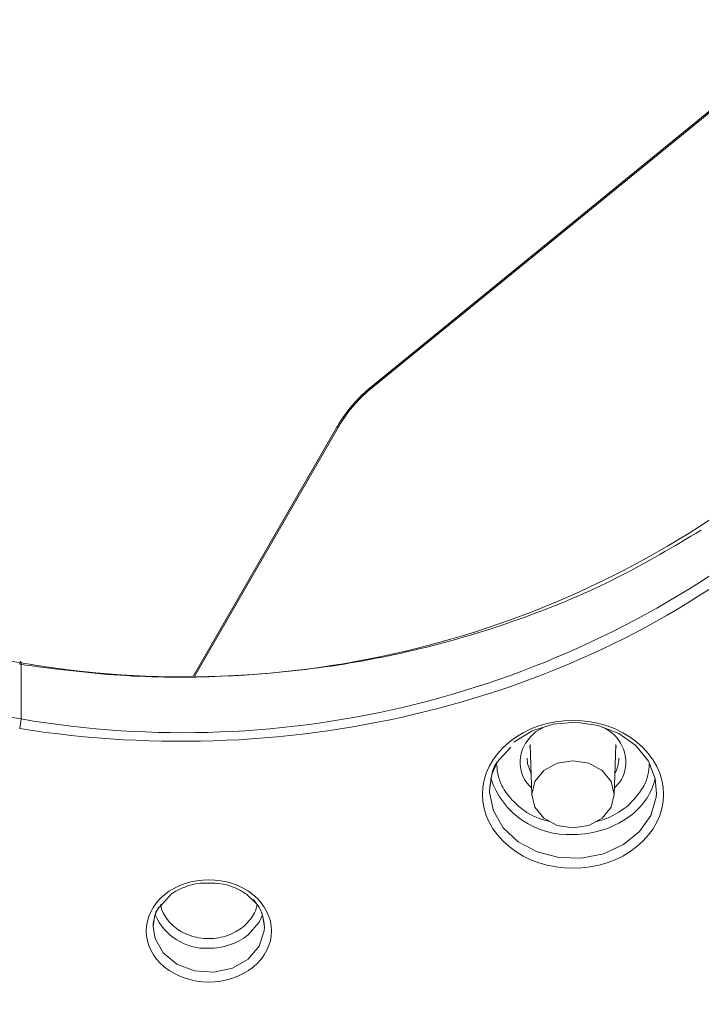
# Model space of a CAD drawing. Header units: millimetres. Extents: x 0 to 420, y 0 to 297.
# Tile 42 of 64: x 355 to 367, y 178 to 196. Entities that reach past the tile are written whole.
import ezdxf

# ---------------------------------------------------------------- set-up
doc = ezdxf.new("R2010")
doc.units = ezdxf.units.MM

msp = doc.modelspace()

# ---------------------------------------------------------------- linework, layer by layer
at = {"color": 8, "linetype": 'Continuous', "lineweight": 15}
for p, q in [((361.32719728, 189.14309563), (369.43618772, 195.76441726)), ((358.19290475, 184.00404618), (360.78111637, 188.49818623)), ((364.47298011, 183.09281548), (364.31137855, 183.00313098))]:
    msp.add_line(p, q, dxfattribs=at)
at = {"color": 7, "linetype": 'Continuous', "lineweight": 15}
for p, q in [((369.4375891, 195.79715699), (361.34582619, 189.18990234)), ((360.74122438, 188.4761072), (358.16587808, 184.00430886)), ((355.06847984, 183.23147236), (355.06847984, 184.24172575)), ((364.21569467, 182.77399992), (364.24326398, 181.86241021)), ((365.72298714, 181.86241021), (365.75056172, 182.77399562)), ((363.66225386, 182.50375829), (363.86558607, 182.72311835)), ((364.20188631, 182.74325719), (364.21767557, 182.70845971)), ((365.74858082, 182.70845541), (365.76437008, 182.74326149)), ((357.55504907, 179.85285585), (357.72147117, 180.03328468))]:
    msp.add_line(p, q, dxfattribs=at)
at = {"color": 7, "linetype": 'Continuous', "lineweight": 15, "flags": 128}
for points in [[(355.04454043, 184.21370913), (355.04921346, 184.23186306), (355.05369684, 184.24655878), (355.05783776, 184.25721118), (355.06146239, 184.26341588), (355.06443901, 184.2649405), (355.06665172, 184.26172476), (355.0680215, 184.25388043), (355.06847984, 184.24172575)], [(363.92246851, 182.81556305), (364.24796335, 183.01710798), (364.62798041, 183.13947777), (365.03433398, 183.17358697), (365.4368996, 183.11691469), (365.80580043, 182.97365522), (366.1136937, 182.75444268), (366.33774108, 182.47552508), (366.46131564, 182.1576028), (366.48141441, 181.8909368)], [(363.48312449, 181.94948898), (363.5257771, 182.23948379), (363.64207606, 182.49820862)], [(364.45980395, 182.3046467), (364.29937724, 182.1085909), (364.24303744, 181.87733325), (364.29937197, 181.64607129), (364.45980395, 181.45001979), (364.69990927, 181.31901623), (364.98313083, 181.27301679), (365.26634711, 181.31902053), (365.50645244, 181.45001549), (365.66687915, 181.64607129), (365.72321895, 181.87732894), (365.66688442, 182.1085909), (365.50644717, 182.3046467), (365.26634711, 182.43564596), (364.98312556, 182.4816454), (364.69990927, 182.43564166), (364.45980395, 182.3046467)], [(359.23784629, 179.99044953), (359.26154336, 179.96396748), (359.33947815, 179.85640028)], [(359.14949596, 179.35120499), (359.34869251, 179.58350369), (359.40660228, 179.71210252)], [(359.39189303, 179.75180994), (359.40831449, 179.70695478), (359.44238495, 179.49561889)]]:
    msp.add_lwpolyline(points, dxfattribs=at)
at = {"color": 8, "linetype": 'Continuous', "lineweight": 15, "flags": 128}
for points in [[(364.23157349, 182.24892711), (364.16604041, 182.43371212), (364.15812734, 182.52707039)], [(366.48141441, 181.8909368), (366.47526624, 181.82423696), (366.37853923, 181.50016307), (366.17833643, 181.20941544), (365.889483, 180.97355483), (365.53340535, 180.81007677), (365.13652428, 180.73109952), (364.7282583, 180.74249076), (364.33890571, 180.84339443), (363.99732131, 181.02633826), (363.72885115, 181.27774137), (363.55340963, 181.57896825), (363.48399904, 181.90767521), (363.48312449, 181.94948898)], [(359.44238495, 179.49561889), (359.43858647, 179.42445376), (359.34869251, 179.15053487), (359.14949596, 178.91823618), (358.86500474, 178.75558407), (358.52954743, 178.68218628), (358.18356922, 178.70690028), (357.86881129, 178.8267449), (357.62323214, 179.0272703), (357.47646101, 179.284283), (357.44239055, 179.49561889)]]:
    msp.add_lwpolyline(points, dxfattribs=at)
at = {"color": 8, "linetype": 'Continuous', "lineweight": 15}
for centre, radius, start, end in [((361.38401934, 189.14759112), 0.05699961, 132.071681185, 184.523553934), ((360.78220256, 188.44914614), 0.04905212, 91.268836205, 146.657601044), ((365.23474837, 182.52972387), 0.57338999, 330.678253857, 359.673379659), ((365.0035644, 182.84481511), 1.68724137, 269.440101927, 308.06268381), ((358.45137102, 180.25032987), 1.13833386, 269.469081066, 307.827529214)]:
    msp.add_arc(centre, radius, start, end, dxfattribs=at)
at = {"color": 7, "linetype": 'Continuous', "lineweight": 15}
for centre, radius, start, end in [((358.01249434, 201.14527961), 17.15801137, 260.120158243, 307.879685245), ((357.97710271, 200.27697513), 17.29188398, 260.316390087, 307.6834534), ((344.15157064, 117.40472046), 67.72270065, 80.7234361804, 116.3240776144), ((344.16067381, 114.56277219), 69.5296384, 80.9741566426, 95.8577675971), ((354.17625918, 183.26757508), 0.89295079, 346.500759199, 357.682854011), ((364.90244637, 182.62421935), 1.46900488, 198.176226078, 273.302680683), ((365.33823058, 182.42574701), 1.15097562, 307.807322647, 346.956216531), ((358.14309176, 179.49078105), 0.70071791, 148.860018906, 179.604419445), ((358.39133732, 180.104857), 0.99404464, 203.272677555, 272.853489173)]:
    msp.add_arc(centre, radius, start, end, dxfattribs=at)
for points, knots in [([(361.3444933, 189.18876702), (361.28760711, 189.13947002), (361.17386505, 189.04090232), (361.01105992, 188.86280522), (360.86171076, 188.67229525), (360.78187588, 188.5423169), (360.74196195, 188.47733343)], [0, 0, 0, 0, 0.2501506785, 0.5001680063, 0.7501059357, 1, 1, 1, 1]), ([(360.78111356, 188.49818515), (360.84861443, 188.61539309), (360.93323762, 188.7349706), (361.12117251, 188.95691785), (361.224325, 189.05909956), (361.32719771, 189.14309932)], [0, 0, 0, 0, 0.5, 0.5, 1, 1, 1, 1]), ([(355.04454043, 184.21370913), (355.64436151, 184.13555272), (356.84404688, 183.97923427), (358.6871084, 183.97170239), (360.53721362, 184.13574551), (362.36996315, 184.49259953), (364.13124207, 185.03443957), (365.79384756, 185.73426729), (366.7926099, 186.33025982), (367.28781007, 186.62576115)], [0, 0, 0, 0, 0.1401929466, 0.2803959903, 0.4243480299, 0.5694166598, 0.7144854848, 0.8584379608, 1, 1, 1, 1]), ([(366.132175, 180.93908592), (366.76635213, 181.45691742), (366.76635213, 182.29774444), (365.49799788, 183.33340744), (364.46825509, 183.33340744), (363.83407796, 182.81557594)], [0, 0, 0, 0, 0.5, 0.5, 1, 1, 1, 1]), ([(363.83407796, 182.81557594), (363.19990084, 182.29774444), (363.19990084, 181.45691742), (364.46825509, 180.42125441), (365.49799788, 180.42125441), (366.132175, 180.93908592)], [0, 0, 0, 0, 0.5, 0.5, 1, 1, 1, 1]), ([(363.48312449, 181.94948898), (363.493109, 182.04138087), (363.51227145, 182.21774154), (363.57413178, 182.41221691), (363.65172829, 182.4928243), (363.66225386, 182.50375829)], [0, 0, 0, 0, 0.4846196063, 0.930091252, 1, 1, 1, 1]), ([(359.23788388, 178.77390512), (359.67692959, 179.13240386), (359.67692959, 179.71451487), (358.79883818, 180.43151233), (358.08593933, 180.43151233), (357.64689363, 180.0730136)], [0, 0, 0, 0, 0.5, 0.5, 1, 1, 1, 1]), ([(357.72147117, 180.03328468), (357.73445743, 180.04828671), (357.80716021, 180.13227474), (358.02350944, 180.22149157), (358.24124159, 180.28799572), (358.36305321, 180.28321507), (358.38315562, 180.28242612)], [0, 0, 0, 0, 0.0923992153, 0.5172917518, 0.9203392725, 1, 1, 1, 1]), ([(358.38315562, 180.28242612), (358.46078199, 180.28416982), (358.65439339, 180.28851887), (358.90840174, 180.20725865), (359.117299, 180.09177235), (359.20183655, 180.00532636), (359.24169746, 179.96456558)], [0, 0, 0, 0, 0.2322860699, 0.5793551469, 0.8016586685, 1, 1, 1, 1]), ([(357.64689363, 180.0730136), (357.20784792, 179.71451487), (357.20784792, 179.13240386), (358.08593933, 178.41540639), (358.79883818, 178.41540639), (359.23788388, 178.77390512)], [0, 0, 0, 0, 0.5, 0.5, 1, 1, 1, 1]), ([(359.24169746, 179.96456558), (359.25365097, 179.95386142), (359.32722373, 179.8879783), (359.41340249, 179.72782147), (359.43239674, 179.57564273), (359.44238495, 179.49561889)], [0, 0, 0, 0, 0.0842318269, 0.5184394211, 1, 1, 1, 1]), ([(357.44239055, 179.49561889), (357.4489046, 179.55508501), (357.46141096, 179.66925432), (357.49965287, 179.79467408), (357.54936999, 179.8468912), (357.55504907, 179.85285585)], [0, 0, 0, 0, 0.4905484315, 0.9418064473, 1, 1, 1, 1])]:
    msp.add_open_spline(points, degree=3, knots=knots, dxfattribs=at)
msp.add_open_spline([(355.04453973, 183.05913648), (359.98278642, 182.27238651), (365.07828206, 183.54282859), (368.63599502, 186.44784642)], degree=3, dxfattribs=at)
at = {"color": 8, "linetype": 'Continuous', "lineweight": 15}
for points, knots in [([(364.31137855, 183.00313098), (364.23591551, 182.92678255), (364.11936658, 182.8088662), (364.0465459, 182.61276617), (364.02625155, 182.45446964), (364.04719861, 182.296714), (364.10416171, 182.13294796), (364.19189271, 182.04190179), (364.23932325, 181.99267896)], [0, 0, 0, 0, 0.2620368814, 0.4047029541, 0.5471756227, 0.6898493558, 0.8323214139, 1, 1, 1, 1]), ([(365.72693314, 181.99267466), (365.77435483, 182.04189469), (365.86212619, 182.13299454), (365.91912553, 182.29683595), (365.93981501, 182.4544365), (365.92037189, 182.61350574), (365.84333851, 182.80555241), (365.71283375, 182.98380566), (365.55971096, 183.05913606), (365.50897598, 183.08409568)], [0, 0, 0, 0, 0.1484092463, 0.274686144, 0.4007853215, 0.5270556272, 0.6531542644, 0.8850777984, 1, 1, 1, 1]), ([(365.95540067, 181.66071982), (366.06391453, 181.77123781), (366.23144166, 181.94185898), (366.33800482, 182.21475519), (366.34894655, 182.35615405), (366.35398869, 182.42131308)], [0, 0, 0, 0, 0.4978537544, 0.7686023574, 1, 1, 1, 1]), ([(363.61528647, 182.39693032), (363.61974485, 182.3399434), (363.63018057, 182.20655441), (363.73833263, 181.94414954), (363.98772649, 181.64475559), (364.31515263, 181.45015501), (364.52485391, 181.40046505), (364.56937522, 181.38991546)], [0, 0, 0, 0, 0.12609648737, 0.29515338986, 0.60572004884, 0.91629111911, 1, 1, 1, 1]), ([(365.39590126, 181.38967026), (365.44097625, 181.40013539), (365.65206638, 181.44914452), (365.82186214, 181.56757686), (365.95540067, 181.66071982)], [0, 0, 0, 0, 0.2135343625, 1, 1, 1, 1]), ([(357.57926244, 179.90501486), (357.58084592, 179.88859059), (357.58710806, 179.82363799), (357.65186206, 179.67641346), (357.80764935, 179.48318656), (358.0449003, 179.35287377), (358.26350572, 179.29601758), (358.44241571, 179.28133045), (358.62071995, 179.29630644), (358.84200038, 179.35116321), (358.97499802, 179.43879722), (359.06110875, 179.49553679)], [0, 0, 0, 0, 0.0312076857, 0.1234160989, 0.2927586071, 0.4621011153, 0.5541716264, 0.6463787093, 0.7384501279, 0.8306567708, 1, 1, 1, 1]), ([(359.06110875, 179.49553679), (359.1291917, 179.56596614), (359.23429079, 179.67468735), (359.29543475, 179.81584748), (359.30161515, 179.87272467), (359.30254171, 179.88125157)], [0, 0, 0, 0, 0.6099140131, 0.9415192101, 1, 1, 1, 1])]:
    msp.add_open_spline(points, degree=3, knots=knots, dxfattribs=at)

doc.saveas('drawing.dxf')
